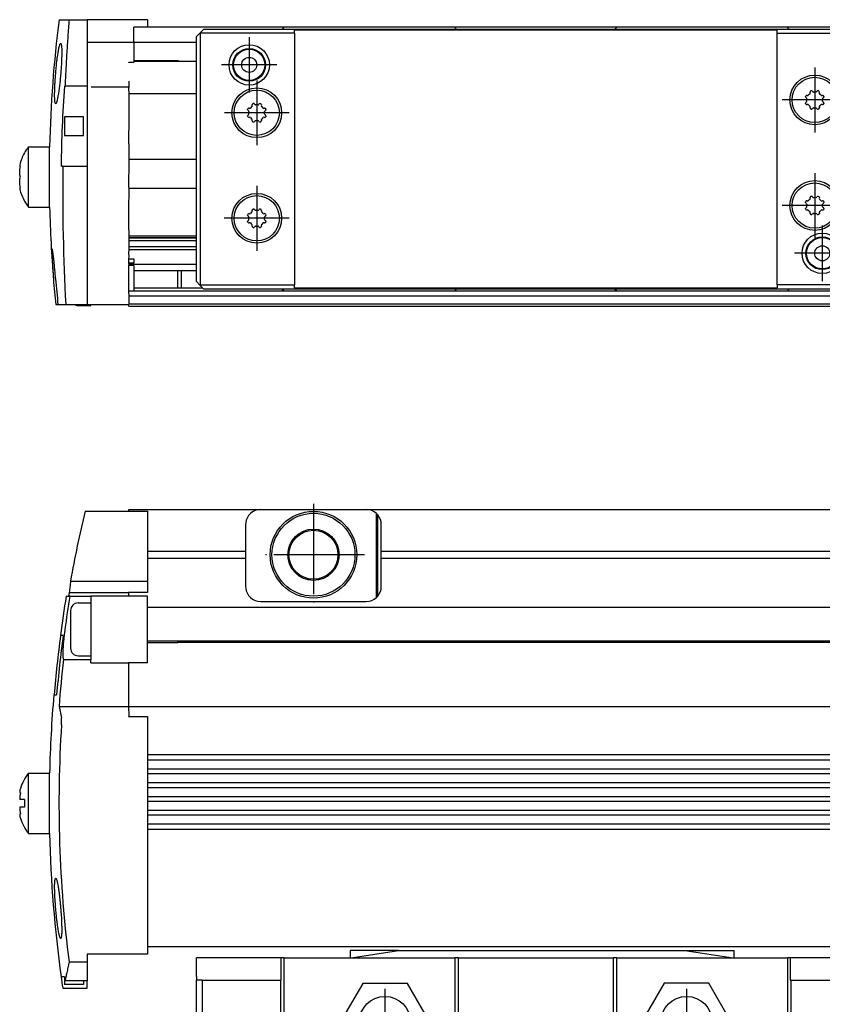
# Model space of a CAD drawing. Header units: millimetres. Extents: x -285 to 2369, y -217 to 203.
# Tile 15 of 20: x 442 to 548, y -11 to 120. Entities that reach past the tile are written whole.
import ezdxf

# ---------------------------------------------------------------- set-up
doc = ezdxf.new("R2010")
doc.units = ezdxf.units.MM
doc.linetypes.add('DOT_CENTER', pattern=[14, 12, -1, 0, -1])
doc.layers.add('1', color=7, linetype='Continuous')

# ---------------------------------------------------------------- blocks, each defined once
blk = doc.blocks.new('Cabeza__16', base_point=(465.08, -30.05))
at = {"color": 7, "linetype": 'Continuous'}
for p, q in [((491.89, -3.55), (485.46, -3.55)), ((485.46, -3.55), (485.46, -4.55)), ((485.58, -4.53), (491.89, -3.55)), ((491.89, -3.55), (529.85, -3.55)), ((529.85, -3.55), (536.26, -4.53)), ((529.85, -3.55), (536.38, -3.55)), ((536.38, -4.55), (536.38, -3.55)), ((465.08, -4.88), (465.08, -4.55)), ((476.33, -4.55), (465.08, -4.55)), ((465.08, -5.07), (465.08, -4.88)), ((465.08, -6.12), (465.08, -5.07)), ((476.71, -4.55), (476.33, -4.55)), ((476.33, -7.5), (476.33, -4.55)), ((476.71, -4.55), (485.46, -4.55)), ((476.71, -20.2), (476.71, -4.55)), ((485.46, -4.55), (485.58, -4.53)), ((485.58, -4.53), (499.33, -4.55)), ((499.83, -4.55), (499.33, -4.55)), ((499.33, -4.55), (499.33, -20.2)), ((499.83, -4.55), (520.33, -4.55)), ((499.83, -20.2), (499.83, -4.55)), ((520.83, -4.55), (520.33, -4.55)), ((520.33, -4.55), (520.33, -20.2)), ((520.83, -4.55), (536.26, -4.53)), ((520.83, -20.2), (520.83, -4.55)), ((536.26, -4.53), (536.38, -4.55)), ((536.38, -4.55), (543.46, -4.55)), ((543.83, -4.55), (543.46, -4.55)), ((543.46, -4.55), (543.46, -20.2)), ((543.83, -4.55), (543.83, -7.5)), ((555.08, -4.55), (543.83, -4.55)), ((555.08, -7), (555.08, -4.55)), ((465.08, -6.5), (465.08, -6.12)), ((465.08, -7), (465.08, -6.5)), ((465.08, -7), (465.08, -7.5)), ((465.83, -7.5), (465.08, -7.5)), ((465.08, -29.5), (465.08, -7.5)), ((465.83, -7.5), (476.21, -7.5)), ((465.83, -7.5), (465.83, -15.3)), ((476.21, -7.5), (476.33, -7.5)), ((476.21, -7.5), (476.21, -15.4)), ((543.96, -7.5), (543.83, -7.5)), ((543.96, -7.5), (554.33, -7.5)), ((543.96, -15.4), (543.96, -7.5)), ((555.08, -7.5), (554.33, -7.5)), ((554.33, -7.5), (554.33, -15.3)), ((555.08, -7.5), (555.08, -7)), ((555.08, -15.3), (555.08, -7.5)), ((487.13, -7.92), (484.15, -13.07)), ((493.07, -7.92), (487.13, -7.92)), ((496.05, -13.07), (493.07, -7.92)), ((527.09, -7.9), (524.12, -13.05)), ((533.04, -7.9), (527.09, -7.9)), ((536.01, -13.05), (533.04, -7.9)), ((524.12, -13.05), (527.09, -18.2)), ((533.04, -18.2), (536.01, -13.05)), ((484.15, -13.07), (487.13, -18.22)), ((493.07, -18.22), (496.05, -13.07)), ((466.08, -15.3), (465.83, -15.3)), ((466.08, -29.5), (466.08, -15.3)), ((466.08, -15.3), (475.83, -15.3)), ((475.93, -15.4), (475.83, -15.3)), ((476.33, -15.8), (475.93, -15.4)), ((476.21, -15.4), (475.93, -15.4)), ((476.21, -15.4), (476.46, -15.4)), ((476.46, -15.4), (476.46, -18.3)), ((543.96, -15.4), (543.71, -15.4)), ((543.71, -15.4), (543.71, -18.3)), ((544.23, -15.4), (543.83, -15.8)), ((543.96, -15.4), (544.23, -15.4)), ((544.33, -15.3), (544.23, -15.4)), ((544.33, -15.3), (554.33, -15.3)), ((554.33, -15.3), (555.08, -15.3)), ((555.08, -15.3), (558.08, -15.3)), ((558.08, -15.3), (558.08, -29.5)), ((559.08, -15.3), (558.08, -15.3)), ((559.08, -29.5), (559.08, -15.3)), ((559.08, -15.3), (568.83, -15.3)), ((568.83, -29.5), (568.83, -15.3)), ((476.33, -15.8), (476.33, -18.3)), ((543.83, -18.3), (543.83, -15.8)), ((487.13, -18.22), (493.07, -18.22)), ((527.09, -18.2), (533.04, -18.2)), ((476.33, -18.3), (476.33, -20.2)), ((476.33, -18.3), (476.46, -18.3)), ((476.46, -18.3), (476.46, -20.2)), ((543.71, -18.3), (543.71, -20.2)), ((543.83, -18.3), (543.71, -18.3)), ((543.83, -20.2), (543.83, -18.3)), ((476.46, -20.2), (476.33, -20.2)), ((476.71, -20.2), (476.46, -20.2)), ((476.71, -20.2), (499.33, -20.2)), ((499.33, -20.2), (499.83, -20.2)), ((499.83, -20.2), (520.33, -20.2)), ((520.83, -20.2), (520.33, -20.2)), ((520.83, -20.2), (543.46, -20.2)), ((543.71, -20.2), (543.46, -20.2)), ((543.83, -20.2), (543.71, -20.2)), ((465.58, -30), (465.08, -29.5)), ((466.08, -29.5), (465.58, -30)), ((465.58, -30), (465.63, -30.05)), ((466.08, -29.5), (558.08, -29.5)), ((478.08, -30.05), (478.08, -29.65)), ((542.08, -29.65), (478.08, -29.65)), ((542.08, -30.05), (542.08, -29.65)), ((558.58, -30), (558.08, -29.5)), ((558.53, -30.05), (558.58, -30)), ((559.08, -29.5), (558.58, -30)), ((559.08, -29.5), (568.83, -29.5)), ((568.28, -30.05), (568.83, -29.5)), ((478.08, -30.05), (465.63, -30.05)), ((542.08, -30.05), (558.53, -30.05)), ((558.53, -30.05), (568.28, -30.05))]:
    blk.add_line(p, q, dxfattribs=at)
for centre in [(490.08, -13.05), (530.08, -13.05)]:
    blk.add_circle(centre, 3.4, dxfattribs=at)
at = {"layer": '1', "color": 2, "linetype": 'DOT_CENTER'}
for p, q in [((490.08, -8.65), (490.08, -17.45)), ((530.08, -8.65), (530.08, -17.45)), ((494.48, -13.05), (485.68, -13.05)), ((534.48, -13.05), (525.68, -13.05))]:
    blk.add_line(p, q, dxfattribs=at)
blk = doc.blocks.new('Regla_G-1640-VS4__17', base_point=(441.64, -8.55))
at = {"color": 7, "linetype": 'Continuous'}
for p, q in [((456.1, 54.75), (456.1, 54.95)), ((456.1, 54.95), (473.6, 54.95)), ((473.6, 54.95), (487.6, 54.95)), ((487.6, 54.95), (573.6, 54.95)), ((450.32, 54.75), (456.1, 54.75)), ((456.1, 54.75), (458.58, 54.75)), ((458.58, 54.75), (458.58, 49.39)), ((488.97, 43.29), (488.97, 54.41)), ((489.13, 54.24), (488.97, 54.41)), ((489.13, 43.45), (489.13, 54.24)), ((471.6, 52.95), (471.6, 49.39)), ((489.6, 49.39), (489.6, 52.95)), ((471.6, 49.39), (458.58, 49.39)), ((458.58, 49.39), (458.58, 48.51)), ((458.58, 48.51), (471.6, 48.51)), ((458.58, 48.51), (458.58, 45.45)), ((471.6, 49.39), (471.6, 48.51)), ((471.6, 48.51), (471.6, 44.75)), ((571.6, 49.39), (489.6, 49.39)), ((489.6, 48.51), (489.6, 49.39)), ((489.6, 48.51), (571.6, 48.51)), ((489.6, 44.75), (489.6, 48.51)), ((448.39, 45.45), (458.58, 45.45)), ((458.58, 45.45), (458.58, 43.95)), ((447.82, 43.45), (448.31, 43.45)), ((448.21, 43.95), (456.08, 43.95)), ((448.31, 43.45), (451.08, 43.45)), ((458.58, 43.45), (451.08, 43.45)), ((451.08, 43.45), (451.08, 42.55)), ((458.58, 43.95), (456.08, 43.95)), ((456.08, 43.95), (456.08, 43.45)), ((458.58, 41.95), (458.58, 43.45)), ((488.97, 43.29), (489.13, 43.45)), ((449.38, 42.55), (451.08, 42.55)), ((451.08, 42.55), (451.08, 35.55)), ((2293.62, 41.95), (458.58, 41.95)), ((458.58, 34.63), (458.58, 41.95)), ((473.6, 42.75), (487.6, 42.75)), ((448.38, 41.55), (448.38, 39.05)), ((447.06, 38.25), (447.04, 38.25)), ((447.41, 38.25), (447.06, 38.25)), ((448.38, 39.05), (448.38, 36.55)), ((458.58, 37.55), (2293.62, 37.55)), ((458.58, 37.3), (462.6, 37.3)), ((462.6, 37.3), (462.6, 37.55)), ((462.66, 37.37), (462.6, 37.3)), ((462.85, 37.55), (462.66, 37.37)), ((462.66, 37.37), (2289.55, 37.36)), ((449.38, 35.55), (451.08, 35.55)), ((451.08, 35.55), (451.08, 35.06)), ((447.46, 35.06), (451.08, 35.06)), ((451.08, 34.63), (451.08, 35.06)), ((451.08, 34.63), (456.08, 34.63)), ((456.08, 34.63), (456.08, 28.82)), ((458.58, 34.63), (456.08, 34.63)), ((446.17, 30.35), (446.2, 30.35)), ((446.2, 30.35), (446.54, 30.35)), ((446.86, 28.82), (456.08, 28.82)), ((446.86, 28.82), (447.17, 27.33)), ((456.08, 28.82), (456.1, 27.59)), ((456.08, 28.82), (2296.1, 28.81)), ((456.1, 27.59), (456.08, 27.47)), ((456.08, 27.47), (458.58, 27.47)), ((458.58, 27.47), (458.58, 22.39)), ((2293.62, 22.39), (458.58, 22.39)), ((458.58, 22.39), (458.58, 21.71)), ((2293.62, 21.71), (458.58, 21.71)), ((458.58, 21.71), (458.58, 20.56)), ((442.8, 19.97), (445.6, 19.97)), ((442.8, 11.97), (442.8, 19.97)), ((445.6, 11.97), (445.6, 19.97)), ((458.58, 20.56), (458.58, 19.88)), ((458.58, 20.56), (2293.62, 20.56)), ((458.58, 19.88), (458.58, 18.73)), ((2293.62, 19.88), (458.58, 19.88)), ((458.58, 18.73), (458.58, 18.04)), ((458.58, 18.73), (2293.62, 18.73)), ((458.58, 18.04), (458.58, 16.89)), ((2293.62, 18.04), (458.58, 18.04)), ((442.29, 16.47), (441.64, 16.47)), ((458.58, 16.89), (458.58, 16.21)), ((458.58, 16.89), (2293.62, 16.89)), ((458.58, 16.21), (458.58, 15.06)), ((2293.62, 16.21), (458.58, 16.21)), ((442.29, 15.47), (441.64, 15.47)), ((458.58, 15.06), (458.58, 14.38)), ((458.58, 15.06), (2293.62, 15.06)), ((458.58, 14.38), (458.58, 13.23)), ((2293.62, 14.38), (458.58, 14.38)), ((458.58, 13.23), (458.58, 12.55)), ((458.58, 13.23), (2293.62, 13.23)), ((442.8, 11.97), (445.6, 11.97)), ((458.58, 12.55), (458.58, -4.05)), ((458.58, 12.55), (2293.62, 12.55)), ((458.58, -3.05), (2293.62, -3.05)), ((448.19, -5.07), (450.58, -5.07)), ((458.58, -4.05), (450.58, -4.05)), ((450.58, -4.05), (450.58, -5.07)), ((450.58, -5.07), (450.58, -7.58)), ((447.57, -7.05), (447.14, -7.05)), ((447.58, -7.11), (447.58, -8.05)), ((450.58, -7.58), (447.65, -7.58)), ((450.08, -7.58), (450.08, -8.05)), ((450.58, -8.55), (450.58, -7.58)), ((447.35, -8.52), (447.36, -8.55)), ((447.36, -8.55), (450.58, -8.55)), ((450.08, -8.05), (447.58, -8.05))]:
    blk.add_line(p, q, dxfattribs=at)
for radius in [5.75, 5.5, 3.4, 3.25]:
    blk.add_circle((480.6, 48.95), radius, dxfattribs=at)
for centre, radius, start, end in [((473.6, 52.95), 2, 90, 133.1047), ((487.6, 52.95), 2, 46.8953, 90), ((613.55, 15.97), 167.78, 166.6355, 169.8795), ((473.6, 52.95), 2, 146.4427, 180), ((473.6, 52.95), 2, 133.1047, 146.4427), ((487.6, 52.95), 2, 360, 40.3149), ((473.6, 44.75), 2, 180, 213.5573), ((487.6, 44.75), 2, 319.6851, 0), ((613.55, 15.97), 168, 170.5853, 172.3784), ((613.55, 15.97), 167.52, 170.5579, 172.0788), ((613.55, 15.97), 167.69, 170.3946, 170.568), ((473.6, 44.75), 2, 213.5573, 226.8953), ((473.6, 44.75), 2, 226.8953, 270), ((487.6, 44.75), 2, 270, 313.1047), ((449.38, 41.55), 1, 89.9961, 179.9961), ((613.55, 15.97), 167.97, 172.3772, 175.0884), ((613.55, 15.97), 167.63, 172.3617, 175.0784), ((449.38, 36.55), 1, 179.9961, 269.9961), ((613.55, 15.97), 167.19, 173.4425, 175.5918), ((613.55, 15.97), 168, 175.0891, 178.6353), ((613.55, 15.97), 166.7, 176.4122, 187.2492), ((447.92, 15.97), 6.5, 142.0201, 162.2282), ((444.84, 16.6), 3.2, 166.178, 182.4605), ((447.92, 15.97), 5.66, 174.9299, 185.0701), ((444.84, 15.33), 3.2, 177.5395, 193.822), ((447.92, 15.97), 6.5, 197.7718, 217.9799), ((613.55, 15.97), 168, 181.3641, 187.8742), ((613.45, 16.66), 168, 188.1131, 188.6184), ((613.55, 15.97), 167.57, 187.8944, 188.0795)]:
    blk.add_arc(centre, radius, start, end, dxfattribs=at)
for points, knots in [([(448.39, 45.45), (448.35, 45.2), (448.29, 44.7), (448.24, 44.2), (448.21, 43.95)], [0, 0, 0, 0, 0.755332, 1.510269, 1.510269, 1.510269, 1.510269]), ([(447.64, 39.05), (447.61, 38.9), (447.58, 38.61), (447.53, 38.2), (447.49, 37.87), (447.45, 37.53), (447.42, 37.18), (447.39, 36.83), (447.38, 36.55), (447.36, 36.28), (447.35, 36.01), (447.35, 35.76), (447.36, 35.57), (447.36, 35.41), (447.38, 35.27), (447.4, 35.16), (447.43, 35.09), (447.45, 35.07), (447.46, 35.06)], [0, 0, 0, 0, 0.471543, 0.87973, 1.21773, 1.478675, 1.909068, 2.2639, 2.544157, 2.750774, 3.077897, 3.328256, 3.511036, 3.635297, 3.813597, 3.926486, 3.991437, 4.02582, 4.02582, 4.02582, 4.02582]), ([(447.18, 26.4), (447.19, 26.47), (447.2, 26.66), (447.2, 26.92), (447.19, 27.16), (447.17, 27.28), (447.17, 27.33)], [0, 0, 0, 0, 0.2128073, 0.5619558, 0.7802158, 0.9312533, 0.9312533, 0.9312533, 0.9312533]), ([(441.73, 17.95), (441.71, 17.89), (441.67, 17.74), (441.64, 17.57), (441.64, 17.4), (441.71, 17.38), (441.73, 17.37)], [0, 0, 0, 0, 0.2050561, 0.4412744, 0.5569987, 0.6364414, 0.6364414, 0.6364414, 0.6364414]), ([(441.73, 14.56), (441.71, 14.56), (441.64, 14.53), (441.64, 14.38), (441.67, 14.21), (441.71, 14.07), (441.73, 13.98)], [0, 0, 0, 0, 0.0798029, 0.1953176, 0.3837592, 0.6361851, 0.6361851, 0.6361851, 0.6361851]), ([(447.08, -1.95), (447.07, -1.95), (447.05, -1.94), (447, -1.88), (446.94, -1.72), (446.89, -1.51), (446.8, -1.13), (446.71, -0.58), (446.63, -0.03), (446.57, 0.45), (446.53, 0.86), (446.47, 1.4), (446.41, 2.03), (446.37, 2.66), (446.33, 3.21), (446.31, 3.62), (446.3, 3.9), (446.29, 4.17), (446.28, 4.49), (446.27, 4.9), (446.28, 5.29), (446.29, 5.61), (446.32, 5.83), (446.35, 5.99), (446.4, 6.04), (446.41, 6.05)], [0, 0, 0, 0, 0.019047, 0.084451, 0.219781, 0.512623, 0.754035, 1.389387, 2.173161, 2.428282, 2.840051, 3.391548, 4.065935, 4.741791, 5.294077, 5.706883, 5.964213, 6.157498, 6.505676, 6.93894, 7.387724, 7.657854, 7.909052, 8.065744, 8.108721, 8.108721, 8.108721, 8.108721]), ([(446.41, 6.05), (446.42, 6.04), (446.44, 6.03), (446.48, 5.97), (446.53, 5.85), (446.58, 5.68), (446.62, 5.5), (446.67, 5.26), (446.73, 4.92), (446.81, 4.46), (446.86, 4.06), (446.9, 3.72), (446.94, 3.43), (446.98, 3.05), (447.03, 2.58), (447.07, 2.06), (447.11, 1.54), (447.15, 1.07), (447.17, 0.68), (447.18, 0.39), (447.19, 0.19), (447.2, 0.03), (447.2, -0.15), (447.21, -0.39), (447.21, -0.67), (447.21, -0.96), (447.21, -1.25), (447.2, -1.52), (447.16, -1.73), (447.15, -1.89), (447.09, -1.94), (447.08, -1.95)], [0, 0, 0, 0, 0.018998, 0.08433, 0.219635, 0.413129, 0.606438, 0.75387, 1.159569, 1.635427, 2.173035, 2.363743, 2.657182, 3.044536, 3.517018, 4.06588, 4.616043, 5.088945, 5.476582, 5.770908, 5.96385, 6.072541, 6.260236, 6.506268, 6.789994, 7.090817, 7.388224, 7.658003, 7.909177, 8.0449, 8.111271, 8.111271, 8.111271, 8.111271]), ([(448.19, -5.07), (448.14, -5.32), (448.04, -5.81), (447.89, -6.48), (447.77, -7.07), (447.69, -7.42), (447.65, -7.58)], [0, 0, 0, 0, 0.778181, 1.482125, 2.077056, 2.573131, 2.573131, 2.573131, 2.573131])]:
    blk.add_open_spline(points, degree=3, knots=knots, dxfattribs=at)
at = {"layer": '1', "color": 2, "linetype": 'DOT_CENTER'}
for p, q in [((480.6, 55.7), (480.6, 42.2)), ((487.35, 48.95), (473.85, 48.95))]:
    blk.add_line(p, q, dxfattribs=at)
blk = doc.blocks.new('Regla_serie_G-1740-VS4__18', base_point=(441.64, -30.05))
for name, p in [('Regla_G-1640-VS4__17', (441.64, -8.55)), ('Cabeza__16', (465.08, -30.05))]:
    blk.add_blockref(name, p)
blk = doc.blocks.new('A1', base_point=(626, 12.47))
blk.add_blockref('Regla_serie_G-1740-VS4__18', (441.64, -30.05))
blk = doc.blocks.new('Cabeza__31', base_point=(465.08, 83.95))
at = {"color": 7, "linetype": 'Continuous'}
for p, q in [((476.71, 118.95), (476.46, 118.7)), ((487.13, 118.95), (476.71, 118.95)), ((493.07, 118.95), (487.13, 118.95)), ((499.33, 118.95), (493.07, 118.95)), ((499.58, 118.7), (499.33, 118.95)), ((520.83, 118.95), (520.58, 118.7)), ((527.09, 118.95), (520.83, 118.95)), ((533.04, 118.95), (527.09, 118.95)), ((543.46, 118.95), (533.04, 118.95)), ((543.71, 118.7), (543.46, 118.95)), ((465.58, 118.2), (465.08, 117.7)), ((465.08, 85.2), (465.08, 117.7)), ((466.08, 118.7), (465.58, 118.2)), ((465.58, 118.2), (465.63, 118.15)), ((478.08, 118.15), (465.63, 118.15)), ((465.63, 84.75), (465.63, 118.15)), ((466.08, 118.7), (476.46, 118.7)), ((476.46, 118.7), (499.58, 118.7)), ((478.08, 118.15), (478.08, 118.55)), ((542.08, 118.55), (478.08, 118.55)), ((478.08, 118.15), (478.08, 84.75)), ((499.58, 118.7), (520.58, 118.7)), ((520.58, 118.7), (543.71, 118.7)), ((542.08, 118.15), (542.08, 118.55)), ((542.08, 118.15), (558.53, 118.15)), ((542.08, 84.75), (542.08, 118.15)), ((543.71, 118.7), (558.08, 118.7)), ((558.58, 118.2), (558.08, 118.7)), ((558.53, 118.15), (558.58, 118.2)), ((558.53, 118.15), (558.53, 108.83)), ((559.08, 117.7), (558.58, 118.2)), ((559.08, 117.7), (559.08, 109.38)), ((545.86, 109.71), (545.87, 109.77)), ((546.16, 109.89), (546.23, 109.91)), ((546.46, 110.15), (546.49, 110.2)), ((546.85, 110.37), (546.92, 110.33)), ((547.25, 110.33), (547.32, 110.37)), ((547.67, 110.22), (547.7, 110.15)), ((547.93, 109.91), (548, 109.89)), ((548.29, 109.77), (548.3, 109.71)), ((472.49, 108.5), (472.47, 108.62)), ((472.47, 108.45), (472.49, 108.5)), ((472.56, 108.79), (472.61, 108.81)), ((472.79, 108.75), (472.85, 108.67)), ((472.85, 108.67), (472.92, 108.63)), ((473.25, 108.63), (473.32, 108.67)), ((473.32, 108.67), (473.37, 108.75)), ((473.55, 108.81), (473.61, 108.79)), ((473.69, 108.62), (473.67, 108.52)), ((473.67, 108.52), (473.7, 108.45)), ((545.87, 108.83), (545.86, 108.88)), ((546.04, 109.46), (546.01, 109.53)), ((546.01, 109.06), (546.04, 109.12)), ((546.04, 109.12), (546.03, 109.3)), ((546.23, 108.68), (546.16, 108.71)), ((546.49, 108.38), (546.46, 108.45)), ((547.7, 108.45), (547.67, 108.38)), ((548, 108.71), (547.93, 108.68)), ((548.15, 109.53), (548.12, 109.47)), ((548.12, 109.47), (548.13, 109.3)), ((548.12, 109.13), (548.15, 109.06)), ((548.3, 108.88), (548.29, 108.83)), ((559.08, 109.38), (558.53, 108.83)), ((558.53, 108.83), (568.28, 108.83)), ((559.08, 109.38), (568.83, 109.38)), ((568.28, 108.83), (568.83, 109.38)), ((568.28, 108.83), (568.28, 92.17)), ((568.83, 109.38), (568.83, 91.62)), ((471.86, 108.01), (471.87, 108.07)), ((471.87, 107.13), (471.86, 107.18)), ((471.87, 108.07), (471.89, 108.12)), ((472.01, 107.83), (471.93, 107.89)), ((471.93, 107.31), (472.01, 107.36)), ((472.04, 107.76), (472.01, 107.83)), ((472.01, 107.36), (472.05, 107.42)), ((472.05, 107.42), (472.03, 107.6)), ((472.06, 108.21), (472.16, 108.19)), ((472.16, 108.19), (472.23, 108.21)), ((473.93, 108.21), (474, 108.19)), ((474, 108.19), (474.1, 108.21)), ((474.15, 107.83), (474.12, 107.76)), ((474.12, 107.43), (474.15, 107.36)), ((474.23, 107.89), (474.15, 107.83)), ((474.15, 107.36), (474.23, 107.31)), ((474.27, 108.12), (474.29, 108.07)), ((474.29, 108.07), (474.3, 108.01)), ((474.3, 107.18), (474.29, 107.13)), ((546.92, 108.26), (546.85, 108.23)), ((547.32, 108.23), (547.25, 108.26)), ((471.89, 107.07), (471.87, 107.13)), ((472.16, 107.01), (472.06, 106.99)), ((472.23, 106.98), (472.16, 107.01)), ((472.49, 106.68), (472.47, 106.75)), ((472.47, 106.58), (472.49, 106.68)), ((472.56, 106.41), (472.61, 106.39)), ((472.85, 106.53), (472.79, 106.45)), ((472.92, 106.56), (472.85, 106.53)), ((473.32, 106.53), (473.25, 106.56)), ((473.37, 106.45), (473.32, 106.53)), ((473.55, 106.39), (473.61, 106.41)), ((473.7, 106.75), (473.67, 106.69)), ((473.67, 106.69), (473.69, 106.58)), ((474, 107.01), (473.93, 106.98)), ((474.1, 106.99), (474, 107.01)), ((474.29, 107.13), (474.27, 107.07)), ((545.86, 95.71), (545.87, 95.77)), ((545.87, 95.77), (545.89, 95.82)), ((546.01, 95.53), (545.93, 95.59)), ((546.04, 95.46), (546.01, 95.53)), ((546.06, 95.91), (546.16, 95.89)), ((546.16, 95.89), (546.23, 95.91)), ((546.46, 96.15), (546.49, 96.2)), ((546.49, 96.2), (546.47, 96.32)), ((546.56, 96.49), (546.61, 96.51)), ((546.79, 96.45), (546.85, 96.37)), ((546.85, 96.37), (546.92, 96.33)), ((547.25, 96.33), (547.32, 96.37)), ((547.32, 96.37), (547.37, 96.45)), ((547.55, 96.51), (547.61, 96.49)), ((547.69, 96.32), (547.67, 96.22)), ((547.67, 96.22), (547.7, 96.15)), ((547.93, 95.91), (548, 95.89)), ((548, 95.89), (548.1, 95.91)), ((548.15, 95.53), (548.12, 95.46)), ((548.23, 95.59), (548.15, 95.53)), ((548.27, 95.82), (548.29, 95.77)), ((548.29, 95.77), (548.3, 95.71)), ((471.86, 94.01), (471.87, 94.07)), ((471.87, 94.07), (471.89, 94.12)), ((472.06, 94.21), (472.16, 94.19)), ((472.16, 94.19), (472.23, 94.21)), ((472.49, 94.5), (472.47, 94.62)), ((472.47, 94.45), (472.49, 94.5)), ((472.56, 94.79), (472.61, 94.81)), ((472.79, 94.75), (472.85, 94.67)), ((472.85, 94.67), (472.92, 94.63)), ((473.25, 94.63), (473.32, 94.67)), ((473.32, 94.67), (473.37, 94.75)), ((473.55, 94.81), (473.61, 94.79)), ((473.69, 94.62), (473.67, 94.52)), ((473.67, 94.52), (473.7, 94.45)), ((473.93, 94.21), (474, 94.19)), ((474, 94.19), (474.1, 94.21)), ((474.27, 94.12), (474.29, 94.07)), ((474.29, 94.07), (474.3, 94.01)), ((545.87, 94.83), (545.86, 94.88)), ((545.89, 94.77), (545.87, 94.83)), ((545.93, 95.01), (546.01, 95.06)), ((546.01, 95.06), (546.04, 95.12)), ((546.04, 95.12), (546.03, 95.3)), ((546.16, 94.71), (546.06, 94.69)), ((546.23, 94.68), (546.16, 94.71)), ((546.49, 94.38), (546.46, 94.45)), ((546.47, 94.28), (546.49, 94.38)), ((546.61, 94.09), (546.56, 94.11)), ((546.85, 94.23), (546.79, 94.15)), ((546.92, 94.26), (546.85, 94.23)), ((547.32, 94.23), (547.25, 94.26)), ((547.37, 94.15), (547.32, 94.23)), ((547.61, 94.11), (547.55, 94.09)), ((547.7, 94.45), (547.67, 94.39)), ((547.67, 94.39), (547.69, 94.28)), ((548, 94.71), (547.93, 94.68)), ((548.1, 94.69), (548, 94.71)), ((548.12, 95.13), (548.15, 95.06)), ((548.15, 95.06), (548.23, 95.01)), ((548.29, 94.83), (548.27, 94.77)), ((548.3, 94.88), (548.29, 94.83)), ((471.87, 93.13), (471.86, 93.18)), ((471.89, 93.07), (471.87, 93.13)), ((472.01, 93.83), (471.93, 93.89)), ((471.93, 93.31), (472.01, 93.36)), ((472.04, 93.76), (472.01, 93.83)), ((472.01, 93.36), (472.05, 93.42)), ((472.05, 93.42), (472.03, 93.6)), ((472.16, 93.01), (472.06, 92.99)), ((472.23, 92.98), (472.16, 93.01)), ((474, 93.01), (473.93, 92.98)), ((474.1, 92.99), (474, 93.01)), ((474.15, 93.83), (474.12, 93.76)), ((474.12, 93.43), (474.15, 93.36)), ((474.23, 93.89), (474.15, 93.83)), ((474.15, 93.36), (474.23, 93.31)), ((474.29, 93.13), (474.27, 93.07)), ((474.3, 93.18), (474.29, 93.13)), ((472.49, 92.68), (472.47, 92.75)), ((472.47, 92.58), (472.49, 92.68)), ((472.61, 92.39), (472.56, 92.41)), ((472.85, 92.53), (472.79, 92.45)), ((472.92, 92.56), (472.85, 92.53)), ((473.32, 92.53), (473.25, 92.56)), ((473.37, 92.45), (473.32, 92.53)), ((473.61, 92.41), (473.55, 92.39)), ((473.7, 92.75), (473.67, 92.69)), ((473.67, 92.69), (473.69, 92.58)), ((554.53, 92.17), (555.08, 91.62)), ((554.53, 92.17), (554.53, 84.75)), ((568.28, 92.17), (554.53, 92.17)), ((568.83, 91.62), (555.08, 91.62)), ((555.08, 91.62), (555.08, 85.2)), ((568.28, 92.17), (568.83, 91.62)), ((465.58, 84.7), (465.08, 85.2)), ((554.58, 84.7), (555.08, 85.2)), ((465.63, 84.75), (465.58, 84.7)), ((465.58, 84.7), (466.08, 84.2)), ((465.63, 84.75), (478.08, 84.75)), ((476.46, 84.2), (466.08, 84.2)), ((476.46, 84.2), (476.71, 83.95)), ((499.58, 84.2), (476.46, 84.2)), ((476.71, 83.95), (487.13, 83.95)), ((478.08, 84.35), (478.08, 84.75)), ((478.08, 84.35), (542.08, 84.35)), ((487.13, 83.95), (493.07, 83.95)), ((493.07, 83.95), (499.33, 83.95)), ((499.33, 83.95), (499.58, 84.2)), ((520.58, 84.2), (499.58, 84.2)), ((543.71, 84.2), (520.58, 84.2)), ((520.58, 84.2), (520.83, 83.95)), ((520.83, 83.95), (527.09, 83.95)), ((527.09, 83.95), (533.04, 83.95)), ((533.04, 83.95), (543.46, 83.95)), ((542.08, 84.75), (542.08, 84.35)), ((554.53, 84.75), (542.08, 84.75)), ((543.46, 83.95), (543.71, 84.2)), ((554.08, 84.2), (543.71, 84.2)), ((554.08, 84.2), (554.58, 84.7)), ((554.53, 84.75), (554.58, 84.7))]:
    blk.add_line(p, q, dxfattribs=at)
for centre, radius in [((472.08, 113.95), 2.68), ((472.08, 113.95), 2.17), ((472.08, 113.95), 2.07), ((472.08, 113.95), 1), ((547.08, 109.3), 3.3), ((547.08, 109.3), 3), ((473.08, 107.6), 3.3), ((473.08, 107.6), 3), ((547.08, 95.29), 3.3), ((547.08, 95.29), 3), ((473.08, 93.6), 3.3), ((473.08, 93.6), 3), ((548.08, 88.95), 2.68), ((548.08, 88.95), 2.17), ((548.08, 88.95), 2.08), ((548.08, 88.95), 1)]:
    blk.add_circle(centre, radius, dxfattribs=at)
for centre, radius, start, end in [((547.08, 109.3), 1.3, 156.1791, 158.8209), ((546.03, 109.76), 0.15, 77.5128, 156.1662), ((547.08, 109.3), 1.05, 125.9497, 144.0503), ((546.62, 110.35), 0.15, 113.8695, 179.9714), ((547.08, 109.3), 1.3, 111.1793, 113.8207), ((546.66, 110.37), 0.15, 32.5134, 111.1663), ((547.08, 109.3), 1.05, 80.9522, 99.0478), ((547.5, 110.37), 0.15, 68.8681, 147.4527), ((547.08, 109.3), 1.3, 66.1796, 68.8204), ((547.54, 110.35), 0.15, 0.0228, 66.1572), ((547.08, 109.3), 1.05, 35.9548, 54.0452), ((548.13, 109.76), 0.15, 23.868, 102.4521), ((547.08, 109.3), 1.3, 21.1798, 23.8202), ((473.08, 107.6), 1.05, 125.9518, 144.0524), ((472.61, 108.65), 0.148, 113.134, 180.6134), ((472.67, 108.67), 0.147, 31.5857, 112.0977), ((473.08, 107.6), 1.05, 80.9522, 99.0478), ((473.5, 108.67), 0.146, 67.6636, 148.6599), ((473.55, 108.65), 0.149, 359.7473, 66.455), ((473.08, 107.6), 1.05, 35.9527, 54.0431), ((546.01, 109.71), 0.15, 179.9052, 237.5721), ((546.01, 108.88), 0.149, 122.3916, 180.1426), ((547.08, 109.3), 1.3, 201.1791, 203.8209), ((546.03, 108.83), 0.15, 203.8686, 282.4524), ((547.08, 109.3), 1.05, 170.9504, 180.0018), ((547.08, 109.3), 1.05, 215.9497, 234.0503), ((547.08, 109.3), 1.05, 305.9548, 324.0452), ((548.13, 108.83), 0.15, 257.5131, 336.1668), ((547.08, 109.3), 1.05, 350.954, 359.9982), ((548.15, 109.71), 0.15, 302.5006, 0.0004), ((548.15, 108.88), 0.15, 359.9996, 57.4994), ((547.08, 109.3), 1.3, 336.1798, 338.8202), ((472.01, 108.01), 0.148, 179.6228, 237.945), ((472.01, 107.18), 0.148, 122.1183, 180.3456), ((472.03, 108.07), 0.147, 76.5978, 157.0831), ((473.08, 107.6), 1.05, 170.9508, 180.0022), ((474.14, 108.07), 0.146, 22.6476, 103.6707), ((473.08, 107.6), 1.05, 359.9962, 9.048), ((473.08, 107.6), 1.05, 350.9544, 359.9986), ((474.15, 108.01), 0.15, 302.4388, 0.0094), ((474.15, 107.18), 0.149, 359.7917, 57.7606), ((546.62, 108.25), 0.15, 179.9996, 246.1785), ((547.08, 109.3), 1.3, 246.1793, 248.8207), ((546.66, 108.23), 0.15, 248.8685, 327.4518), ((547.08, 109.3), 1.05, 260.9522, 279.0478), ((547.5, 108.23), 0.15, 212.5124, 291.1667), ((547.08, 109.3), 1.3, 291.1796, 293.8204), ((547.54, 108.25), 0.15, 293.8425, 359.9772), ((472.03, 107.13), 0.146, 202.6481, 283.671), ((473.08, 107.6), 1.05, 215.9476, 234.0482), ((472.61, 106.54), 0.148, 179.4626, 246.7833), ((472.67, 106.52), 0.146, 247.6639, 328.6589), ((473.08, 107.6), 1.05, 260.9522, 279.0478), ((473.5, 106.52), 0.147, 211.5784, 292.0911), ((473.55, 106.55), 0.149, 293.5469, 0.2509), ((473.08, 107.6), 1.05, 305.9569, 324.0473), ((474.14, 107.13), 0.147, 256.598, 337.0837), ((546.01, 95.71), 0.148, 179.6228, 237.945), ((546.03, 95.76), 0.149, 76.2504, 155.9831), ((547.08, 95.3), 1.05, 170.9397, 180.0133), ((547.08, 95.3), 1.05, 125.9541, 144.0501), ((546.61, 96.35), 0.148, 113.134, 180.6134), ((546.67, 96.37), 0.147, 31.5857, 112.0977), ((547.08, 95.29), 1.05, 80.9798, 99.0202), ((547.49, 96.37), 0.146, 67.6636, 148.6599), ((547.55, 96.35), 0.149, 359.7473, 66.455), ((547.08, 95.29), 1.05, 35.9893, 54.0065), ((548.13, 95.77), 0.146, 22.6476, 103.6707), ((547.08, 95.3), 1.05, 0.0095, 9.0347), ((548.15, 95.71), 0.15, 302.4388, 0.0094), ((472.03, 94.07), 0.147, 76.5978, 157.0831), ((473.08, 93.6), 1.05, 125.9453, 144.059), ((472.61, 94.65), 0.148, 113.134, 180.6134), ((472.67, 94.67), 0.147, 31.5857, 112.0977), ((473.08, 93.6), 1.05, 80.9522, 99.0478), ((473.5, 94.67), 0.146, 67.6636, 148.6599), ((473.55, 94.65), 0.149, 359.7473, 66.455), ((473.08, 93.6), 1.05, 35.9592, 54.0366), ((474.14, 94.07), 0.146, 22.6476, 103.6707), ((546.01, 94.88), 0.148, 122.1137, 180.3401), ((546.03, 94.83), 0.146, 202.6481, 283.671), ((547.08, 95.29), 1.05, 215.9106, 234.0852), ((546.61, 94.24), 0.148, 179.4626, 246.7833), ((546.67, 94.22), 0.146, 247.6639, 328.659), ((547.08, 95.29), 1.05, 260.9246, 279.0754), ((547.49, 94.22), 0.147, 211.5784, 292.0911), ((547.55, 94.25), 0.149, 293.5469, 0.2509), ((547.08, 95.3), 1.05, 305.9547, 324.0495), ((548.13, 94.83), 0.147, 256.598, 337.0837), ((547.08, 95.3), 1.05, 350.9655, 359.9875), ((548.15, 94.88), 0.149, 359.7917, 57.7606), ((472.01, 94.01), 0.148, 179.6228, 237.945), ((472.01, 93.18), 0.148, 122.1183, 180.3456), ((472.03, 93.13), 0.146, 202.6481, 283.671), ((473.08, 93.6), 1.05, 170.9462, 180.0068), ((473.08, 93.6), 1.05, 215.941, 234.0547), ((473.08, 93.6), 1.05, 305.9634, 324.0408), ((474.14, 93.13), 0.147, 256.598, 337.0837), ((473.08, 93.6), 1.05, 0.0008, 9.0433), ((473.08, 93.6), 1.05, 350.959, 359.994), ((474.15, 94.01), 0.15, 302.4388, 0.0094), ((474.15, 93.18), 0.149, 359.7917, 57.7606), ((472.61, 92.54), 0.148, 179.4626, 246.7833), ((472.67, 92.52), 0.146, 247.6639, 328.6589), ((473.08, 93.6), 1.05, 260.9522, 279.0478), ((473.5, 92.52), 0.147, 211.5784, 292.0911), ((473.55, 92.55), 0.149, 293.5469, 0.2509)]:
    blk.add_arc(centre, radius, start, end, dxfattribs=at)
for points, knots in [([(546.06, 109.91), (546.07, 109.91), (546.08, 109.91), (546.1, 109.9), (546.13, 109.89), (546.15, 109.89), (546.16, 109.89)], [0, 0, 0, 0, 0.0166719, 0.0333438, 0.0667317, 0.1001479, 0.1001479, 0.1001479, 0.1001479]), ([(546.49, 110.2), (546.49, 110.22), (546.49, 110.24), (546.48, 110.26), (546.48, 110.28), (546.47, 110.3), (546.47, 110.3)], [0, 0, 0, 0, 0.03209193, 0.06529722, 0.08198214, 0.09866706, 0.09866706, 0.09866706, 0.09866706]), ([(546.79, 110.45), (546.79, 110.45), (546.8, 110.44), (546.81, 110.41), (546.83, 110.39), (546.84, 110.37), (546.85, 110.37)], [0, 0, 0, 0, 0.0166718, 0.0333437, 0.0792641, 0.1001474, 0.1001474, 0.1001474, 0.1001474]), ([(547.32, 110.37), (547.32, 110.37), (547.32, 110.38), (547.34, 110.4), (547.35, 110.42), (547.36, 110.44), (547.37, 110.45)], [0, 0, 0, 0, 0.0167102, 0.0334204, 0.066798, 0.1001461, 0.1001461, 0.1001461, 0.1001461]), ([(547.69, 110.32), (547.69, 110.31), (547.69, 110.3), (547.68, 110.28), (547.68, 110.25), (547.67, 110.23), (547.67, 110.22)], [0, 0, 0, 0, 0.0166717, 0.0333433, 0.0667307, 0.1001465, 0.1001465, 0.1001465, 0.1001465]), ([(548, 109.89), (548.01, 109.89), (548.02, 109.89), (548.04, 109.9), (548.07, 109.9), (548.09, 109.91), (548.1, 109.91)], [0, 0, 0, 0, 0.0167101, 0.0334202, 0.0793012, 0.1001455, 0.1001455, 0.1001455, 0.1001455]), ([(546.01, 109.53), (546.01, 109.54), (546, 109.54), (545.98, 109.55), (545.96, 109.57), (545.94, 109.58), (545.93, 109.59)], [0, 0, 0, 0, 0.0167105, 0.033421, 0.0667991, 0.1001478, 0.1001478, 0.1001478, 0.1001478]), ([(545.93, 109.01), (545.93, 109.01), (545.94, 109.02), (545.96, 109.03), (545.98, 109.04), (546, 109.06), (546.01, 109.06)], [0, 0, 0, 0, 0.0166719, 0.0333438, 0.0667316, 0.1001478, 0.1001478, 0.1001478, 0.1001478]), ([(546.16, 108.71), (546.15, 108.71), (546.14, 108.71), (546.12, 108.7), (546.09, 108.69), (546.07, 108.69), (546.06, 108.69)], [0, 0, 0, 0, 0.0167105, 0.033421, 0.0793031, 0.1001479, 0.1001479, 0.1001479, 0.1001479]), ([(548.1, 108.69), (548.09, 108.69), (548.08, 108.69), (548.06, 108.7), (548.03, 108.7), (548.01, 108.71), (548, 108.71)], [0, 0, 0, 0, 0.0166715, 0.033343, 0.0792626, 0.1001455, 0.1001455, 0.1001455, 0.1001455]), ([(548.23, 109.59), (548.23, 109.58), (548.22, 109.58), (548.2, 109.57), (548.18, 109.55), (548.16, 109.54), (548.15, 109.53)], [0, 0, 0, 0, 0.0166715, 0.0333431, 0.0667302, 0.1001457, 0.1001457, 0.1001457, 0.1001457]), ([(548.15, 109.06), (548.15, 109.06), (548.16, 109.05), (548.19, 109.04), (548.21, 109.02), (548.23, 109.01), (548.23, 109.01)], [0, 0, 0, 0, 0.0167101, 0.0334203, 0.0793014, 0.1001457, 0.1001457, 0.1001457, 0.1001457]), ([(546.47, 108.28), (546.47, 108.28), (546.47, 108.29), (546.48, 108.32), (546.48, 108.35), (546.49, 108.37), (546.49, 108.38)], [0, 0, 0, 0, 0.0166718, 0.0333435, 0.0792638, 0.100147, 0.100147, 0.100147, 0.100147]), ([(546.85, 108.23), (546.84, 108.22), (546.84, 108.22), (546.82, 108.2), (546.81, 108.17), (546.8, 108.15), (546.79, 108.15)], [0, 0, 0, 0, 0.0167104, 0.0334208, 0.0667988, 0.1001474, 0.1001474, 0.1001474, 0.1001474]), ([(547.37, 108.15), (547.37, 108.15), (547.36, 108.16), (547.35, 108.18), (547.33, 108.2), (547.32, 108.22), (547.32, 108.23)], [0, 0, 0, 0, 0.0166716, 0.0333432, 0.0667304, 0.1001461, 0.1001461, 0.1001461, 0.1001461]), ([(547.67, 108.38), (547.67, 108.37), (547.67, 108.36), (547.68, 108.33), (547.69, 108.31), (547.69, 108.29), (547.69, 108.28)], [0, 0, 0, 0, 0.0167103, 0.0334205, 0.079302, 0.1001465, 0.1001465, 0.1001465, 0.1001465])]:
    blk.add_open_spline(points, degree=3, knots=knots, dxfattribs=at)
for points in [[(546.47, 110.3), (546.47, 110.31), (546.47, 110.33), (546.47, 110.34), (546.47, 110.35)], [(547.69, 110.35), (547.69, 110.34), (547.69, 110.33), (547.69, 110.32), (547.69, 110.32)], [(472.47, 108.62), (472.47, 108.62), (472.47, 108.63), (472.47, 108.64), (472.47, 108.65)], [(473.7, 108.65), (473.7, 108.64), (473.69, 108.63), (473.69, 108.62), (473.69, 108.62)], [(546.47, 108.25), (546.47, 108.25), (546.47, 108.26), (546.47, 108.27), (546.47, 108.28)], [(547.69, 108.28), (547.69, 108.27), (547.69, 108.26), (547.69, 108.25), (547.69, 108.25)], [(472.47, 106.55), (472.47, 106.55), (472.47, 106.56), (472.47, 106.57), (472.47, 106.58)], [(473.69, 106.58), (473.69, 106.57), (473.69, 106.56), (473.7, 106.55), (473.7, 106.55)], [(546.47, 96.32), (546.47, 96.32), (546.47, 96.33), (546.47, 96.34), (546.47, 96.35)], [(547.69, 96.35), (547.69, 96.34), (547.69, 96.33), (547.69, 96.32), (547.69, 96.32)], [(472.47, 94.62), (472.47, 94.62), (472.47, 94.63), (472.47, 94.64), (472.47, 94.65)], [(473.7, 94.65), (473.7, 94.64), (473.69, 94.63), (473.69, 94.62), (473.69, 94.62)], [(546.47, 94.25), (546.47, 94.25), (546.47, 94.26), (546.47, 94.27), (546.47, 94.28)], [(547.69, 94.28), (547.69, 94.27), (547.69, 94.26), (547.69, 94.25), (547.69, 94.25)], [(472.47, 92.55), (472.47, 92.55), (472.47, 92.56), (472.47, 92.57), (472.47, 92.58)], [(473.69, 92.58), (473.69, 92.57), (473.69, 92.56), (473.7, 92.55), (473.7, 92.55)]]:
    blk.add_open_spline(points, degree=3, dxfattribs=at)
at = {"layer": '1', "color": 2, "linetype": 'DOT_CENTER'}
for p, q in [((472.08, 117.63), (472.08, 110.27)), ((475.76, 113.95), (468.4, 113.95)), ((547.08, 113.6), (547.08, 105)), ((473.08, 111.9), (473.08, 103.3)), ((551.38, 109.3), (542.78, 109.3)), ((477.38, 107.6), (468.78, 107.6)), ((547.08, 99.6), (547.08, 90.99)), ((473.08, 97.9), (473.08, 89.29)), ((551.38, 95.29), (542.78, 95.29)), ((477.39, 93.6), (468.77, 93.6)), ((548.08, 92.62), (548.08, 85.27)), ((551.76, 88.95), (544.4, 88.95))]:
    blk.add_line(p, q, dxfattribs=at)
blk = doc.blocks.new('Regla_G-1640-VS4__32', base_point=(441.64, 81.95))
at = {"color": 7, "linetype": 'Continuous'}
for p, q in [((446.86, 119.95), (448.19, 119.95)), ((448.19, 119.95), (450.58, 119.95)), ((458.58, 119.95), (450.58, 119.95)), ((450.58, 119.95), (450.58, 116.95)), ((456.78, 116.95), (456.78, 118.95)), ((458.58, 118.95), (456.78, 118.95)), ((458.58, 119.95), (458.58, 118.95)), ((476.71, 118.95), (458.58, 118.95)), ((487.13, 118.95), (476.71, 118.95)), ((493.07, 118.95), (487.13, 118.95)), ((499.33, 118.95), (493.07, 118.95)), ((520.83, 118.95), (499.33, 118.95)), ((527.09, 118.95), (520.83, 118.95)), ((533.04, 118.95), (527.09, 118.95)), ((543.46, 118.95), (533.04, 118.95)), ((2293.62, 118.95), (543.46, 118.95)), ((450.58, 116.95), (456.78, 116.95)), ((450.58, 116.95), (450.58, 111.13)), ((456.78, 116.95), (456.78, 114.45)), ((456.78, 116.95), (465.08, 116.95)), ((456.1, 114.25), (456.1, 114.29)), ((456.1, 114.29), (456.78, 114.29)), ((456.78, 114.45), (456.78, 114.29)), ((456.78, 114.45), (462.73, 114.43)), ((462.73, 114.43), (465.08, 114.43)), ((447.57, 111.13), (447.65, 111.13)), ((450.58, 111.13), (447.65, 111.13)), ((450.58, 111.13), (450.58, 100.52)), ((456.1, 111.79), (456.1, 111.05)), ((451.1, 111.05), (456.1, 111.05)), ((456.1, 111.05), (456.08, 110.8)), ((456.08, 110.8), (456.1, 110.15)), ((456.1, 110.15), (456.1, 109.95)), ((456.1, 110.15), (465.08, 110.15)), ((456.1, 109.95), (456.1, 106.99)), ((450.08, 107.07), (447.58, 107.07)), ((447.58, 107.07), (447.58, 104.57)), ((450.08, 104.57), (450.08, 107.07)), ((456.1, 106.99), (456.08, 103.57)), ((472.56, 106.41), (472.61, 106.39)), ((473.55, 106.39), (473.61, 106.41)), ((447.58, 104.57), (450.08, 104.57)), ((456.08, 103.57), (456.1, 103.45)), ((456.1, 103.45), (456.1, 101.65)), ((442.8, 103.07), (445.6, 103.08)), ((442.8, 99.07), (442.8, 103.07)), ((456.1, 101.25), (456.08, 97.72)), ((456.1, 101.65), (456.1, 101.45)), ((456.1, 101.45), (456.1, 101.25)), ((456.1, 101.45), (465.08, 101.45)), ((447.36, 100.52), (447.14, 100.52)), ((447.36, 100.52), (450.58, 100.52)), ((450.58, 100.52), (450.58, 82.15)), ((442.8, 95.07), (442.8, 99.07)), ((456.08, 97.72), (456.1, 97.53)), ((456.1, 97.53), (456.08, 94.65)), ((465.08, 97.53), (456.1, 97.53)), ((442.8, 95.07), (445.6, 95.07)), ((456.08, 94.65), (456.1, 89.46)), ((465.08, 91.23), (456.08, 91.23)), ((465.08, 91.01), (456.08, 91.01)), ((465.08, 90.97), (456.08, 90.97)), ((456.08, 90.63), (465.08, 90.63)), ((456.08, 89.85), (465.08, 89.85)), ((456.1, 89.46), (456.09, 88.95)), ((456.09, 88.95), (456.1, 88.58)), ((456.1, 89.46), (465.08, 89.46)), ((456.1, 88.58), (456.08, 88.21)), ((456.08, 88.21), (456.08, 87.63)), ((456.08, 88.21), (456.78, 88.21)), ((456.08, 87.63), (456.1, 87.45)), ((456.78, 87.63), (456.08, 87.63)), ((456.78, 88.21), (456.78, 87.63)), ((456.1, 87.45), (456.08, 87.35)), ((456.78, 87.35), (456.08, 87.35)), ((456.08, 87.35), (456.08, 83.92)), ((465.08, 87.45), (456.1, 87.45)), ((456.78, 87.35), (456.78, 86.68)), ((456.78, 86.68), (462.6, 86.68)), ((456.78, 86.68), (456.78, 84.38)), ((462.6, 86.68), (465.08, 86.68)), ((456.78, 83.92), (456.08, 83.92)), ((456.08, 83.92), (456.1, 83.25)), ((456.78, 84.38), (456.78, 83.96)), ((456.78, 84.38), (462.6, 84.38)), ((456.78, 83.96), (456.78, 83.92)), ((456.78, 83.96), (476.71, 83.95)), ((462.6, 84.38), (465.9, 84.38)), ((476.71, 83.95), (487.13, 83.95)), ((487.13, 83.95), (493.07, 83.95)), ((493.07, 83.95), (499.33, 83.95)), ((499.33, 83.95), (520.83, 83.95)), ((520.83, 83.95), (527.09, 83.95)), ((527.09, 83.95), (533.04, 83.95)), ((533.04, 83.95), (543.46, 83.95)), ((543.46, 83.95), (2293.42, 83.96)), ((456.1, 83.25), (456.1, 82.25)), ((2296.12, 83.25), (456.1, 83.25)), ((446.42, 82.15), (446.72, 82.15)), ((446.72, 82.15), (447.74, 82.15)), ((447.74, 82.15), (450.58, 82.15)), ((449.38, 82.03), (451.08, 82.03)), ((450.58, 82.15), (451.08, 82.15)), ((451.08, 82.15), (456.08, 82.15)), ((456.1, 82.25), (456.08, 82.15)), ((456.1, 81.95), (456.08, 82.15)), ((456.1, 82.25), (2296.12, 82.25)), ((456.1, 81.95), (2296.1, 81.95))]:
    blk.add_line(p, q, dxfattribs=at)
for centre, radius, start, end in [((613.55, 99.07), 168, 172.8628, 178.6355), ((613.55, 99.07), 166.42, 175.845, 179.5039), ((447.95, 99.14), 6.49, 151.145, 166.3273), ((447.92, 99.07), 6.5, 142.0201, 150.5076), ((735.52, 97.27), 288.18, 179.3555, 183.0087), ((447.92, 99.07), 6.48, 194.311, 209.5887), ((448, 98.96), 6.49, 208.4292, 216.8221), ((613.54, 99.31), 167.99, 181.4459, 184.7078), ((613.55, 99.07), 167.99, 184.6264, 185.783), ((613.55, 99.07), 167.69, 184.6345, 185.7932), ((449.38, 83.03), 1, 241.3046, 270)]:
    blk.add_arc(centre, radius, start, end, dxfattribs=at)
for points, knots in [([(448.19, 119.95), (448.13, 119.2), (448.02, 117.75), (447.88, 115.53), (447.75, 113.34), (447.68, 111.85), (447.65, 111.13)], [0, 0, 0, 0, 2.251415, 4.37083, 6.674172, 8.832541, 8.832541, 8.832541, 8.832541]), ([(446.41, 112.8), (446.43, 113.07), (446.48, 113.58), (446.55, 114.28), (446.62, 114.86), (446.69, 115.29), (446.75, 115.68), (446.81, 116.03), (446.87, 116.31), (446.92, 116.49), (446.96, 116.62), (446.99, 116.74), (447.05, 116.78), (447.07, 116.8)], [0, 0, 0, 0, 0.791352, 1.55173, 2.10148, 2.537317, 2.866571, 3.301503, 3.581053, 3.730753, 3.860315, 3.997303, 4.081718, 4.081718, 4.081718, 4.081718]), ([(447.07, 116.8), (447.09, 116.79), (447.14, 116.74), (447.16, 116.62), (447.19, 116.4), (447.21, 116.06), (447.21, 115.67), (447.21, 115.27), (447.2, 114.84), (447.18, 114.27), (447.14, 113.58), (447.1, 113.08), (447.08, 112.8)], [0, 0, 0, 0, 0.074033, 0.201163, 0.33289, 0.765326, 1.197174, 1.522693, 1.955696, 2.499265, 3.210508, 4.030503, 4.030503, 4.030503, 4.030503]), ([(456.78, 114.55), (457.21, 114.55), (458.07, 114.55), (459.47, 114.55), (460.98, 114.55), (462.06, 114.55), (462.6, 114.55)], [0, 0, 0, 0, 1.283988, 2.567975, 4.193981, 5.819987, 5.819987, 5.819987, 5.819987]), ([(462.6, 114.55), (462.63, 114.53), (462.67, 114.49), (462.71, 114.45), (462.73, 114.43)], [0, 0, 0, 0, 0.0933722, 0.1770891, 0.1770891, 0.1770891, 0.1770891]), ([(462.6, 114.55), (462.6, 114.53), (462.6, 114.5), (462.6, 114.46), (462.6, 114.45)], [0, 0, 0, 0, 0.05087306, 0.09845001, 0.09845001, 0.09845001, 0.09845001]), ([(446.41, 108.8), (446.4, 108.82), (446.34, 108.87), (446.33, 108.98), (446.29, 109.21), (446.28, 109.54), (446.27, 110), (446.28, 110.46), (446.29, 110.9), (446.31, 111.36), (446.34, 111.84), (446.37, 112.35), (446.4, 112.66), (446.41, 112.8)], [0, 0, 0, 0, 0.07382, 0.200864, 0.332785, 0.764238, 1.197036, 1.706541, 2.160073, 2.499091, 3.089074, 3.609433, 4.030266, 4.030266, 4.030266, 4.030266]), ([(447.08, 112.8), (447.05, 112.54), (447.01, 112.02), (446.93, 111.28), (446.84, 110.59), (446.75, 110), (446.66, 109.51), (446.59, 109.19), (446.53, 108.99), (446.49, 108.87), (446.44, 108.82), (446.41, 108.8)], [0, 0, 0, 0, 0.791313, 1.551662, 2.244693, 2.866579, 3.350736, 3.730715, 3.860561, 3.997343, 4.081432, 4.081432, 4.081432, 4.081432]), ([(445.6, 95.07), (445.6, 95.08), (445.6, 95.08), (445.6, 95.1), (445.6, 95.14), (445.6, 95.21), (445.6, 95.33), (445.6, 95.52), (445.6, 95.71), (445.6, 95.91), (445.6, 96.12), (445.6, 96.4), (445.6, 96.77), (445.6, 97.11), (445.6, 97.43), (445.6, 97.73), (445.6, 98.11), (445.6, 98.57), (445.6, 99.22), (445.6, 100.03), (445.6, 100.8), (445.6, 101.38), (445.6, 101.75), (445.6, 102.03), (445.6, 102.24), (445.6, 102.41), (445.6, 102.58), (445.6, 102.75), (445.6, 102.91), (445.6, 103.02), (445.6, 103.07), (445.6, 103.07), (445.6, 103.08)], [0, 0, 0, 0, 0.003349, 0.026792, 0.05726, 0.121617, 0.235871, 0.416033, 0.678111, 0.811885, 1.017508, 1.300213, 1.665235, 2.117809, 2.329237, 2.630205, 3.013737, 3.472858, 4.000591, 4.970887, 5.883373, 6.335947, 6.700969, 6.983674, 7.189297, 7.323071, 7.495187, 7.686263, 7.858573, 7.97439, 7.997833, 8.001182, 8.001182, 8.001182, 8.001182]), ([(441.64, 100.68), (441.64, 100.65), (441.64, 100.6), (441.65, 100.53), (441.68, 100.48), (441.72, 100.48), (441.73, 100.48)], [0, 0, 0, 0, 0.0863491, 0.1515705, 0.2014793, 0.2528463, 0.2528463, 0.2528463, 0.2528463]), ([(441.73, 99.07), (441.71, 99.15), (441.65, 99.36), (441.63, 99.7), (441.66, 100.1), (441.71, 100.35), (441.73, 100.48)], [0, 0, 0, 0, 0.238193, 0.649051, 1.023992, 1.418111, 1.418111, 1.418111, 1.418111]), ([(441.73, 97.67), (441.71, 97.8), (441.66, 98.05), (441.63, 98.45), (441.65, 98.79), (441.71, 99), (441.73, 99.07)], [0, 0, 0, 0, 0.394198, 0.769282, 1.180169, 1.418086, 1.418086, 1.418086, 1.418086]), ([(441.73, 97.67), (441.72, 97.67), (441.68, 97.67), (441.65, 97.62), (441.64, 97.55), (441.64, 97.5), (441.64, 97.47)], [0, 0, 0, 0, 0.0473677, 0.1028469, 0.1680404, 0.2543285, 0.2543285, 0.2543285, 0.2543285]), ([(445.95, 89.53), (445.94, 89.51), (445.91, 89.48), (445.91, 89.36), (445.9, 89.18), (445.91, 88.92), (445.92, 88.63), (445.93, 88.32), (445.95, 87.99), (445.97, 87.64), (445.98, 87.33), (446, 87.05), (446.02, 86.76), (446.05, 86.42), (446.08, 85.99), (446.1, 85.69), (446.11, 85.53)], [0, 0, 0, 0, 0.041869, 0.144926, 0.3134, 0.604911, 0.912703, 1.182413, 1.551731, 1.905721, 2.223173, 2.482869, 2.747772, 3.096621, 3.521621, 4.014981, 4.014981, 4.014981, 4.014981]), ([(446.41, 85.53), (446.39, 85.79), (446.34, 86.3), (446.29, 86.93), (446.23, 87.45), (446.19, 87.88), (446.15, 88.28), (446.1, 88.63), (446.06, 88.92), (446.03, 89.18), (445.99, 89.36), (445.97, 89.46), (445.96, 89.51), (445.95, 89.52), (445.95, 89.53)], [0, 0, 0, 0, 0.784235, 1.538815, 1.899292, 2.34912, 2.838852, 3.110361, 3.419916, 3.713997, 3.882133, 3.977282, 4.019827, 4.029764, 4.029764, 4.029764, 4.029764]), ([(462.6, 84.38), (462.6, 84.46), (462.6, 84.64), (462.6, 84.93), (462.6, 85.23), (462.6, 85.53), (462.6, 85.82), (462.6, 86.1), (462.6, 86.4), (462.6, 86.58), (462.6, 86.68)], [0, 0, 0, 0, 0.253842, 0.536199, 0.887641, 1.15, 1.412359, 1.763801, 2.003131, 2.3, 2.3, 2.3, 2.3]), ([(463.1, 85.53), (463.1, 85.69), (463.1, 85.98), (463.1, 86.32), (463.1, 86.54), (463.1, 86.63), (463.1, 86.68)], [0, 0, 0, 0, 0.479743, 0.886883, 1.018442, 1.15, 1.15, 1.15, 1.15]), ([(463.1, 84.38), (463.1, 84.42), (463.1, 84.51), (463.1, 84.73), (463.1, 85.07), (463.1, 85.37), (463.1, 85.53)], [0, 0, 0, 0, 0.131558, 0.263117, 0.670257, 1.15, 1.15, 1.15, 1.15]), ([(451.08, 82.03), (451.08, 82.03), (451.08, 82.04), (451.08, 82.06), (451.08, 82.1), (451.08, 82.13), (451.08, 82.15)], [0, 0, 0, 0, 0.003855, 0.0308396, 0.0633488, 0.1228151, 0.1228151, 0.1228151, 0.1228151])]:
    blk.add_open_spline(points, degree=3, knots=knots, dxfattribs=at)
blk = doc.blocks.new('Regla_serie_G-1740-VS4__33', base_point=(441.64, 81.95))
for name, p in [('Regla_G-1640-VS4__32', (441.64, 81.95)), ('Cabeza__31', (465.08, 83.95))]:
    blk.add_blockref(name, p)
blk = doc.blocks.new('E1', base_point=(626, 100.95))
blk.add_blockref('Regla_serie_G-1740-VS4__33', (441.64, 81.95))

msp = doc.modelspace()

# ---------------------------------------------------------------- block references
for name, p in [('E1', (626, 100.95)), ('A1', (626, 12.47))]:
    msp.add_blockref(name, p)

doc.saveas('drawing.dxf')
